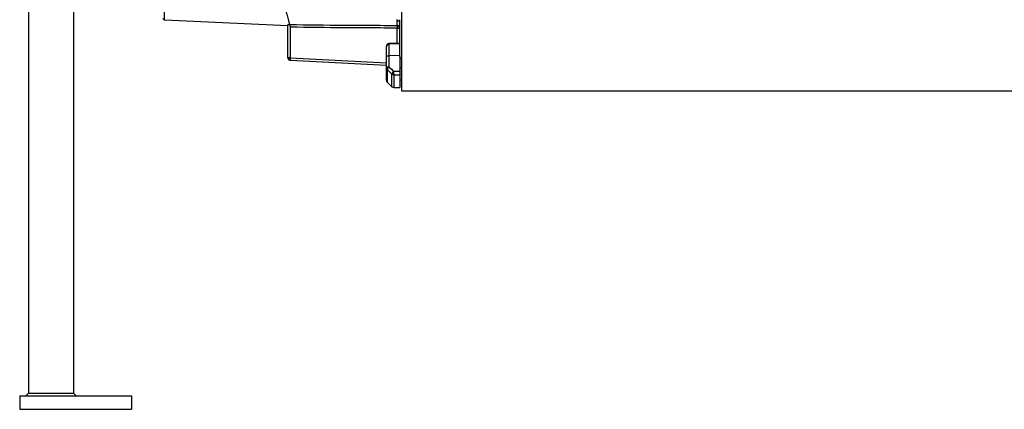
# Model space of a CAD drawing. Header units: millimetres. Extents: x 1346 to 5879, y 1699 to 4699.
# Tile 1 of 19: x 1411 to 3612, y 1699 to 2570. Entities that reach past the tile are written whole.
import ezdxf

# ---------------------------------------------------------------- set-up
doc = ezdxf.new("R2010")
doc.units = ezdxf.units.MM
doc.header["$LTSCALE"] = 2

msp = doc.modelspace()

# ---------------------------------------------------------------- linework, layer by layer
at = {"color": 7, "linetype": 'Continuous', "lineweight": 25}
for p, q in [((2264.5, 3098.8), (2264.5, 2410.8)), ((1530.5, 2875.3), (1530.5, 1734.8)), ((1430.5, 2845), (1430.5, 1734.8)), ((1734.7, 2568.6), (1730.5, 2572.8)), ((2010.5, 2556.3), (1734.7, 2568.6)), ((2010.5, 2484.6), (2010.5, 2558.7)), ((2015.5, 2555.2), (2015.5, 2484.6)), ((2254.6, 2557), (2254.5, 2551)), ((2260.5, 2487.4), (2260.5, 2569.7)), ((2254.5, 2551), (2260.5, 2551)), ((2230.5, 2509.3), (2230.5, 2510.4)), ((2260.5, 2517.2), (2236.3, 2516.4)), ((2260.5, 2516.1), (2236.3, 2515.3)), ((2236.3, 2515.3), (2236.3, 2489.4)), ((2230.5, 2487.3), (2230.5, 2509.3)), ((2260.5, 2489.7), (2236.3, 2489.4)), ((2236.3, 2489.4), (2236.3, 2464.1)), ((2015.5, 2484.6), (2010.5, 2484.6)), ((2010.5, 2484.5), (2010.5, 2484.6)), ((2015.5, 2484.6), (2015.5, 2484.3)), ((2230.5, 2467.3), (2016.2, 2478.5)), ((2230.5, 2462.1), (2230.5, 2487.3)), ((2260.5, 2487.4), (2260.5, 2454.6)), ((2264.5, 2481.4), (2260.5, 2485.1)), ((2230.5, 2434.6), (2230.5, 2462.1)), ((2232.3, 2458.1), (2232.3, 2430.4)), ((2242.8, 2420), (2242.8, 2448.4)), ((2247, 2446.7), (2247, 2418.3)), ((2264.5, 2462.1), (2260.5, 2462.1)), ((2260.5, 2446.9), (2260.5, 2418.2)), ((2232.3, 2430.3), (2242.8, 2419.9)), ((2264.5, 2434.6), (2260.5, 2434.6)), ((2264.5, 2410.8), (4514.5, 2410.8)), ((1410.5, 1728.8), (1660.5, 1728.8)), ((1410.5, 1728.8), (1410.5, 1698.8)), ((1424.5, 1728.8), (1430.5, 1734.8)), ((1430.5, 1734.8), (1530.5, 1734.8)), ((1530.5, 1734.8), (1536.5, 1728.8)), ((1660.5, 1728.8), (1660.5, 1698.8)), ((1410.5, 1698.8), (1660.5, 1698.8))]:
    msp.add_line(p, q, dxfattribs=at)
at = {"color": 8, "linetype": 'Continuous', "lineweight": 25}
for p, q in [((2254.7, 2567.7), (2254.7, 2570.6)), ((2254.5, 2517), (2254.5, 2551)), ((2236.3, 2516.4), (2236.3, 2515.3)), ((2015.5, 2484.6), (2230.5, 2473.3)), ((2232.3, 2430.3), (2232.3, 2430.4)), ((2242.8, 2419.9), (2242.8, 2420)), ((2247, 2418.2), (2247, 2418.3))]:
    msp.add_line(p, q, dxfattribs=at)
at = {"color": 7, "linetype": 'Continuous', "lineweight": 25, "flags": 128}
for points in [[(2230.5, 2487.3), (2230.6, 2487.7), (2231, 2488.1), (2231.5, 2488.4), (2232.2, 2488.8), (2233.1, 2489), (2234.1, 2489.2), (2235.2, 2489.3), (2236.3, 2489.4)], [(2236.3, 2464.1), (2235.2, 2464.1), (2234.1, 2464), (2233.1, 2463.8), (2232.2, 2463.5), (2231.5, 2463.2), (2231, 2462.9), (2230.6, 2462.5), (2230.5, 2462.1)], [(2242.8, 2448.4), (2234.3, 2456.2), (2232.3, 2458.1)], [(2236.3, 2464.1), (2241.7, 2459.2), (2246.8, 2454.4)], [(2232.3, 2430.4), (2240.8, 2422), (2242.8, 2420)], [(2247, 2418.2), (2250.4, 2418.2), (2260.8, 2418.1)]]:
    msp.add_lwpolyline(points, dxfattribs=at)
at = {"color": 7, "linetype": 'Continuous', "lineweight": 25}
for centre, radius, start, end in [((2254.5, 2551), 5.99, 0.0937, 89.6334), ((2254.6, 2561.8), 5.94, 0.5149, 88.6265), ((2236.5, 2510.4), 6, 92, 180), ((2236.5, 2509.3), 5.95, 91.5759, 179.6077), ((2014.3, 2508.3), 24.1, 261.0433, 272.9567), ((2016.5, 2484.5), 6, 180, 267), ((2236, 2462.1), 5.5, 180.3196, 227.1257), ((2243.8, 2454.8), 12, 128.6888, 163.9318), ((2254.3, 2445), 12, 128.6968, 163.9156), ((2247, 2452.9), 6.19, 227.0857, 270.2687), ((2354.9, 2453.5), 108.1, 179.5133, 183.6001), ((2236.5, 2434.6), 6, 180, 225.2531), ((2236.4, 2434.6), 5.85, 180.0856, 225.6015), ((2247, 2424.4), 6.05, 225.5932, 270.0808), ((2247, 2424.2), 6, 225.2539, 269.637)]:
    msp.add_arc(centre, radius, start, end, dxfattribs=at)
for centre, major_axis, ratio, start_param, end_param in [((2016.5, 2484.5), (0.31, 5.99), 0.166667, 1.623156, 3.141593), ((2402.2, 3100.9), (19644.5, 234.9), 0.03281, 4.704084, 4.704783), ((2402.4, 3098.8), (19644.5, 236.9), 0.033097, 4.704077, 4.704765), ((2402.4, 3098.8), (19644.5, -120.3), 0.03469, 4.704689, 4.705377)]:
    msp.add_ellipse(centre, major_axis=major_axis, ratio=ratio, start_param=start_param, end_param=end_param, dxfattribs=at)
for points, knots in [([(2014.4, 2559.3), (2014, 2561), (2013.4, 2563.2), (2011.9, 2568.9), (2011, 2572.2), (2009.4, 2577.9), (2008.9, 2579.9), (2008.1, 2583), (2007.8, 2584), (2007.2, 2586.2), (2006.9, 2587.3), (2005.4, 2593), (2004, 2598.1), (1999.6, 2614.7), (1996.1, 2627.7), (1990.1, 2650.2), (1987.9, 2658.2), (1985.1, 2668.8), (1984.5, 2671), (1983.3, 2675.4), (1982.7, 2677.6), (1980.9, 2684.3), (1979.7, 2688.9), (1973.4, 2712.2), (1968, 2732.4), (1959.4, 2764.8), (1956.4, 2776), (1952.5, 2790.3), (1951.7, 2793.2), (1950.2, 2799), (1949.4, 2802), (1947, 2810.8), (1945.4, 2816.7), (1940.6, 2834.6), (1937.4, 2846.8), (1930.8, 2871.5), (1927.4, 2884), (1920.6, 2909.5), (1917.1, 2922.4), (1912.7, 2938.8), (1911.9, 2942.1), (1910.1, 2948.7), (1909.2, 2952), (1906.5, 2962), (1904.7, 2968.7), (1895.8, 3002.1), (1888.6, 3028.9), (1874.1, 3083), (1866.8, 3110.1), (1858.6, 3140.8), (1857.7, 3144.3), (1855.9, 3151.1), (1854.9, 3154.5), (1852.2, 3164.6), (1850.4, 3171.4), (1845, 3191.5), (1841.5, 3204.8), (1834.4, 3231.1), (1830.9, 3244.2), (1824, 3270), (1820.6, 3282.7), (1815.5, 3301.7), (1813.8, 3308), (1811.3, 3317.4), (1810.5, 3320.5), (1808.8, 3326.7), (1808, 3329.8), (1803.9, 3345.1), (1800.7, 3357.1), (1791.3, 3392), (1785.4, 3414.2), (1776.9, 3445.6), (1774.2, 3455.7), (1770.9, 3468), (1770.3, 3470.5), (1769, 3475.3), (1768.3, 3477.7), (1766.4, 3484.8), (1765.2, 3489.4), (1761.6, 3502.9), (1759.3, 3511.4), (1755, 3527.6), (1752.9, 3535.2), (1751, 3542.4)], [0, 0, 0, 0, 0.03125, 0.03125, 0.0625, 0.0625, 0.078125, 0.078125, 0.085938, 0.085938, 0.09375, 0.09375, 0.125, 0.125, 0.1875, 0.1875, 0.21875, 0.21875, 0.226563, 0.226563, 0.234375, 0.234375, 0.25, 0.25, 0.3125, 0.3125, 0.34375, 0.34375, 0.351563, 0.351563, 0.359375, 0.359375, 0.375, 0.375, 0.40625, 0.40625, 0.4375, 0.4375, 0.46875, 0.46875, 0.476563, 0.476563, 0.484375, 0.484375, 0.5, 0.5, 0.5625, 0.5625, 0.625, 0.625, 0.632812, 0.632812, 0.640625, 0.640625, 0.65625, 0.65625, 0.6875, 0.6875, 0.71875, 0.71875, 0.75, 0.75, 0.765625, 0.765625, 0.773437, 0.773437, 0.78125, 0.78125, 0.8125, 0.8125, 0.875, 0.875, 0.90625, 0.90625, 0.914062, 0.914062, 0.921875, 0.921875, 0.9375, 0.9375, 0.96875, 0.96875, 1, 1, 1, 1]), ([(1734.6, 2569.8), (1734.6, 2570), (1734.6, 2570.2), (1734.6, 2570.7), (1734.6, 2570.9), (1734.6, 2571.8), (1734.6, 2572.4), (1734.6, 2574.6), (1734.5, 2576.5), (1734.5, 2583.2), (1734.5, 2589.2), (1734.5, 2598.6), (1734.5, 2600.5), (1734.5, 2603.6), (1734.5, 2604.7), (1734.5, 2606.8), (1734.5, 2607.9), (1734.6, 2613.6), (1734.6, 2618.4), (1734.6, 2634.1), (1734.6, 2645.8), (1734.6, 2659)], [0, 0, 0, 0, 0.03125, 0.03125, 0.0625, 0.0625, 0.125, 0.125, 0.25, 0.25, 0.5, 0.5, 0.5625, 0.5625, 0.59375, 0.59375, 0.625, 0.625, 0.75, 0.75, 1, 1, 1, 1]), ([(1734.7, 2568.6), (1734.7, 2568.7), (1734.7, 2568.8), (1734.7, 2569.1), (1734.7, 2569.1), (1734.7, 2569.3), (1734.6, 2569.3), (1734.6, 2569.5), (1734.6, 2569.7), (1734.6, 2569.8)], [0, 0, 0, 0, 0.5, 0.5, 0.625, 0.625, 0.75, 0.75, 1, 1, 1, 1]), ([(2010.5, 2558.7), (2010.5, 2558.8), (2010.6, 2558.8), (2011, 2558.9), (2011.3, 2559), (2012, 2559.1), (2012.4, 2559.1), (2013.4, 2559.1), (2013.9, 2559.1), (2014.5, 2559.1)], [0, 0, 0, 0, 0.25, 0.25, 0.5, 0.5, 0.75, 0.75, 1, 1, 1, 1]), ([(2014.4, 2559.3), (2054.4, 2558.4), (2094.5, 2557.9), (2144.5, 2557.6), (2154.5, 2557.6), (2174.5, 2557.5), (2184.5, 2557.5), (2214.5, 2557.3), (2234.6, 2557.2), (2254.6, 2557)], [0, 0, 0, 0, 0.5, 0.5, 0.625, 0.625, 0.75, 0.75, 1, 1, 1, 1]), ([(2016, 2553.3), (2015.8, 2554.1), (2015.6, 2554.8), (2015.3, 2556.1), (2015.1, 2556.8), (2014.9, 2557.6), (2014.8, 2557.8), (2014.7, 2558.3), (2014.6, 2558.5), (2014.5, 2558.8), (2014.5, 2559), (2014.4, 2559.2), (2014.4, 2559.3), (2014.4, 2559.3)], [0, 0, 0, 0, 0.25, 0.25, 0.5, 0.5, 0.625, 0.625, 0.75, 0.75, 0.875, 0.875, 1, 1, 1, 1]), ([(2254.6, 2557), (2254.6, 2558.1), (2254.6, 2559.5), (2254.7, 2563.1), (2254.7, 2565.2), (2254.7, 2567.7)], [0, 0, 0, 0, 0.5, 0.5, 1, 1, 1, 1]), ([(2254.5, 2551), (2234.6, 2551.2), (2214.8, 2551.3), (2185, 2551.5), (2175, 2551.5), (2160.1, 2551.6), (2155.1, 2551.6), (2145.2, 2551.7), (2140.2, 2551.7), (2095.5, 2551.9), (2055.8, 2552.4), (2016, 2553.3)], [0, 0, 0, 0, 0.25, 0.25, 0.375, 0.375, 0.4375, 0.4375, 0.5, 0.5, 1, 1, 1, 1]), ([(2260.5, 2454.6), (2260.5, 2454.2), (2260.5, 2453.8), (2260.5, 2453), (2260.5, 2452.6), (2260.5, 2451.8), (2260.5, 2451.5), (2260.5, 2450.7), (2260.5, 2450.3), (2260.5, 2449.6), (2260.5, 2449.3), (2260.5, 2448.6), (2260.5, 2448.3), (2260.5, 2447.8), (2260.5, 2447.6), (2260.5, 2447.2), (2260.5, 2447), (2260.5, 2446.9)], [0, 0, 0, 0, 0.125, 0.125, 0.25, 0.25, 0.375, 0.375, 0.5, 0.5, 0.625, 0.625, 0.75, 0.75, 0.875, 0.875, 1, 1, 1, 1])]:
    msp.add_open_spline(points, degree=3, knots=knots, dxfattribs=at)

doc.saveas('drawing.dxf')
